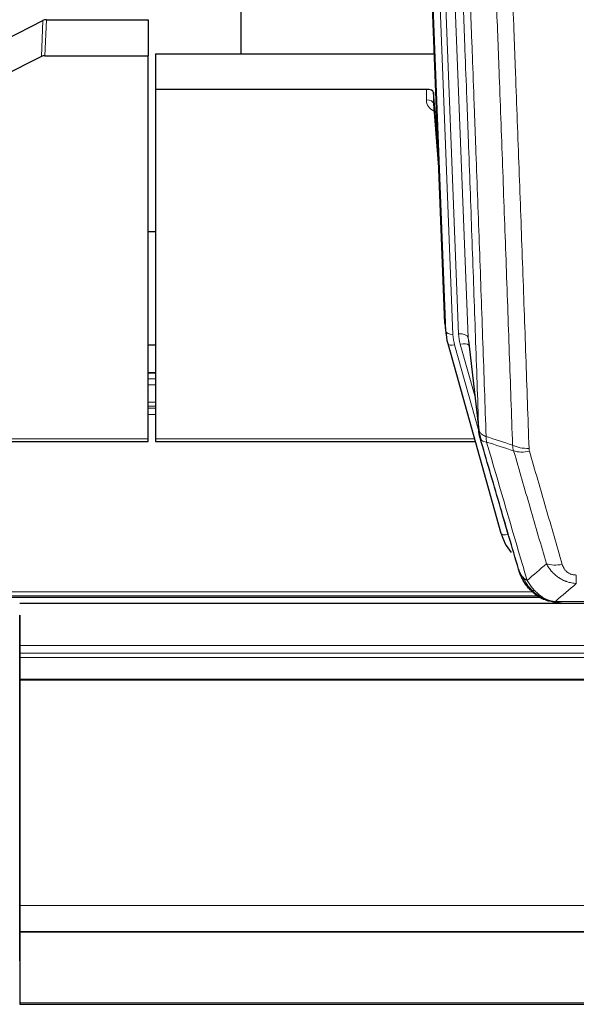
# Model space of a CAD drawing. Header units: inches. Extents: x 0 to 23760, y -13 to 16800.
# Tile 66 of 256: x 6531 to 6763, y 5565 to 5975. Entities that reach past the tile are written whole.
import ezdxf

# ---------------------------------------------------------------- set-up
doc = ezdxf.new("R2010")
doc.units = ezdxf.units.IN
doc.layers.add('1', color=7, linetype='Continuous', true_color=0xffffff)
doc.layers.add('254', color=7, linetype='Continuous', true_color=0xffffff)

msp = doc.modelspace()

# ---------------------------------------------------------------- linework, layer by layer
at = {"layer": '1', "color": 2, "linetype": 'Continuous', "lineweight": 25}
for p, q in [((6623.194, 6187.202), (6623.194, 5960.402)), ((6708.13, 5848.108), (6695.557, 6167.471)), ((6542.147, 5974.587), (6584.534, 5974.587)), ((6584.534, 5974.587), (6584.534, 5959.597)), ((6524.97, 5966.203), (6540.648, 5974.231)), ((6540.078, 5959.245), (6523.913, 5951.071)), ((6541.576, 5959.597), (6584.534, 5959.597)), ((6584.534, 5800.117), (6584.534, 5959.597)), ((6587.534, 5960.395), (6703.708, 5960.395)), ((6587.534, 5960.395), (6587.534, 5945.585)), ((6587.534, 5945.585), (6587.534, 5800.117)), ((6700.437, 5945.585), (6587.534, 5945.585)), ((6703.435, 5944.335), (6703.424, 5939.758)), ((6705.258, 5921.053), (6703.435, 5944.335)), ((6703.431, 5939.579), (6705.639, 5911.379)), ((6587.516, 5886.312), (6584.469, 5886.312)), ((6708.251, 5846.523), (6708.625, 5843.264)), ((6709.288, 5839.898), (6709.306, 5839.802)), ((6709.306, 5839.802), (6731.48, 5760.916)), ((6717.927, 5841.122), (6722.342, 5802.603)), ((6587.519, 5827.566), (6584.471, 5827.566)), ((6450.314, 5799.086), (6584.534, 5799.086)), ((6584.534, 5799.086), (6584.534, 5800.117)), ((6587.534, 5800.117), (6587.534, 5799.086)), ((6587.534, 5799.086), (6720.752, 5799.086)), ((6423.477, 5734.33), (6747.473, 5734.33)), ((6749.532, 5733.3), (6749.431, 5733.328)), ((7670.034, 5731.633), (6531.034, 5731.633)), ((6756.473, 5731.824), (6974.594, 5731.824)), ((6531.034, 5726.789), (6531.034, 5714.176)), ((6531.034, 5714.814), (6531.034, 5726.789)), ((6531.034, 5707.104), (6531.034, 5714.814)), ((6531.034, 5714.176), (6531.034, 5710.934)), ((6531.034, 5710.934), (6531.034, 5709.09)), ((6531.034, 5709.09), (6531.034, 5700.176)), ((6531.034, 5623.14), (6531.034, 5707.104)), ((6531.034, 5700.176), (6531.034, 5699.732)), ((6531.034, 5699.732), (6531.034, 5605.905)), ((6531.034, 5623.144), (6531.034, 5623.14)), ((6531.034, 5598.554), (6531.034, 5623.144)), ((6531.034, 5605.905), (6531.034, 5595.14)), ((6531.034, 5598.51), (6531.034, 5598.554)), ((6531.034, 5583.755), (6531.034, 5598.51)), ((6531.034, 5595.143), (6531.034, 5594.958)), ((6531.034, 5595.14), (6531.034, 5595.143)), ((6531.034, 5595.14), (7670.034, 5595.14)), ((6531.034, 5594.958), (7670.034, 5594.958)), ((6531.034, 5594.958), (6531.034, 5565.375)), ((6531.034, 5582.933), (6531.034, 5583.755)), ((6531.034, 5565.375), (6531.034, 5564.83)), ((6531.034, 5564.83), (7670.034, 5564.83))]:
    msp.add_line(p, q, dxfattribs=at)
at = {"layer": '1', "color": 110, "linetype": 'Continuous', "lineweight": 13}
for p, q in [((6704.77, 6174.189), (6717.836, 5842.295)), ((6708.503, 5844.849), (6695.804, 6167.412)), ((6698.74, 6167.681), (6711.497, 5843.629)), ((6701.026, 6169.505), (6713.844, 5843.922)), ((6542.147, 5974.587), (6541.576, 5959.597)), ((6540.078, 5959.245), (6540.648, 5974.231)), ((6700.426, 5941.169), (6700.437, 5945.585)), ((6703.424, 5939.758), (6705.631, 5911.571)), ((6708.13, 5848.108), (6708.503, 5844.849)), ((6712.194, 5839.228), (6722.267, 5803.394)), ((6720.568, 5818.083), (6714.542, 5839.521)), ((6717.836, 5842.295), (6722.213, 5804.115)), ((6584.471, 5827.51), (6587.519, 5827.51)), ((6584.471, 5825.062), (6587.519, 5825.062)), ((6584.471, 5822.584), (6587.519, 5822.584)), ((6584.471, 5815.394), (6587.519, 5815.394)), ((6584.471, 5813.742), (6587.519, 5813.742)), ((6584.471, 5812.957), (6587.519, 5812.957)), ((6584.471, 5810.259), (6587.519, 5810.259)), ((6450.601, 5800.117), (6584.534, 5800.117)), ((6587.534, 5800.117), (6720.465, 5800.117)), ((6729.643, 5777.153), (6734.368, 5760.342)), ((6762.862, 5739.955), (6762.862, 5743.488)), ((6424.369, 5734.891), (6746.655, 5734.891)), ((6426.301, 5736.504), (6744.648, 5736.504)), ((6749.431, 5733.328), (6749.363, 5733.486)), ((6754.131, 5732.487), (6976.937, 5732.487)), ((6531.034, 5714.176), (7670.034, 5714.176)), ((6531.034, 5710.934), (7670.034, 5710.934)), ((6531.034, 5709.09), (7670.034, 5709.09)), ((6531.034, 5700.176), (7670.034, 5700.176)), ((6531.034, 5699.732), (7670.034, 5699.732)), ((6531.034, 5605.905), (7670.034, 5605.905)), ((6531.034, 5565.375), (7670.034, 5565.375))]:
    msp.add_line(p, q, dxfattribs=at)
at = {"layer": '1', "color": 2, "linetype": 'Continuous', "lineweight": 25}
for centre, major_axis, ratio, start_param, end_param in [((6542.148, 5971.925), (3, -0.007), 0.8874311, 1.5734878, 2.096692), ((6541.579, 5956.968), (3, -0.011), 0.8761328, 1.5751062, 2.0983104), ((6700.437, 5944.291), (3, 0), 0.4313147, 0.033781, 1.5709509), ((6735.515, 5845.765), (-27.027, -0.37), 0.8864308, 0.02276, 0.2319114), ((6757.675, 5766.929), (-27.014, -0.465), 0.8900028, 0.2292736, 0.6047982)]:
    msp.add_ellipse(centre, major_axis=major_axis, ratio=ratio, start_param=start_param, end_param=end_param, dxfattribs=at)
at = {"layer": '1', "color": 110, "linetype": 'Continuous', "lineweight": 13}
for centre, major_axis, ratio, start_param, end_param in [((6706.43, 5941.169), (-6.003, -0.046), 0.8757409, 6.2743462, 7.3700502), ((6700.426, 5939.715), (-3, 0.007), 0.4848086, 3.1763596, 4.7135294), ((6711.497, 5845.015), (2.998, 0.118), 0.4614673, 3.175787, 4.6942235), ((6735.515, 5844.379), (-24.033, -0.038), 0.8858289, 0.0334668, 0.2426182), ((6713.844, 5842.075), (3.997, 0.157), 0.4614673, 0.0341943, 1.5526308), ((6737.862, 5844.672), (-24.033, -0.038), 0.8858289, 0.0334668, 0.2426182), ((6712.194, 5840.613), (2.888, 0.812), 0.4480327, 3.1416079, 4.5871119), ((6714.542, 5837.674), (3.851, 1.082), 0.4480327, 0.2500116, 1.4455193), ((6743.167, 5801.765), (-9.994, -0.345), 0.559112, 0.7940626, 1.551472), ((6743.354, 5800.592), (-9.604, -2.788), 0.5442898, 0.6684637, 1.414101), ((6734.368, 5761.727), (2.888, 0.812), 0.4480327, 3.1416079, 4.5871119), ((6757.015, 5753.71), (-9.598, -2.808), 0.562843, 0.6646512, 1.4076092)]:
    msp.add_ellipse(centre, major_axis=major_axis, ratio=ratio, start_param=start_param, end_param=end_param, dxfattribs=at)
for points, knots in [([(6722.213, 5804.115), (6721.768, 5816.962), (6720.862, 5842.813), (6719.456, 5882.057), (6718.486, 5908.531), (6717.931, 5923.51), (6717.869, 5925.175), (6717.745, 5928.509), (6717.559, 5933.512), (6717.123, 5945.211), (6716.744, 5955.28), (6716.426, 5963.694), (6716.362, 5965.378), (6716.235, 5968.747), (6716.043, 5973.805), (6715.593, 5985.629), (6715.202, 5995.801), (6714.416, 6016.197), (6713.353, 6043.524), (6711.712, 6084.918), (6710.588, 6112.783), (6710.018, 6126.783)], [0, 0, 0, 0, 0.125, 0.25, 0.375, 0.375, 0.390625, 0.390625, 0.40625, 0.4375, 0.5, 0.5, 0.515625, 0.515625, 0.53125, 0.5625, 0.625, 0.625, 0.75, 0.875, 1, 1, 1, 1]), ([(6713.073, 6125.002), (6713.645, 6110.949), (6714.772, 6082.979), (6716.418, 6041.427), (6717.484, 6013.996), (6718.272, 5993.523), (6718.663, 5983.312), (6719.115, 5971.444), (6719.307, 5966.367), (6719.435, 5962.984), (6719.499, 5961.294), (6719.818, 5952.848), (6720.198, 5942.741), (6720.636, 5930.997), (6720.822, 5925.975), (6720.946, 5922.629), (6721.008, 5920.957), (6721.564, 5905.92), (6722.537, 5879.345), (6723.948, 5839.952), (6724.856, 5814.003), (6725.302, 5801.106)], [0, 0, 0, 0, 0.125, 0.25, 0.375, 0.375, 0.4375, 0.46875, 0.484375, 0.484375, 0.5, 0.5, 0.5625, 0.59375, 0.609375, 0.609375, 0.625, 0.625, 0.75, 0.875, 1, 1, 1, 1]), ([(6736.299, 5797.538), (6735.861, 5810.235), (6734.969, 5835.78), (6734.048, 5861.627), (6733.345, 5881.125), (6733.108, 5887.643), (6732.632, 5900.718), (6732.392, 5907.273), (6731.665, 5926.998), (6731.174, 5940.218), (6730.549, 5956.832), (6730.424, 5960.159), (6730.172, 5966.821), (6729.793, 5976.826), (6729.41, 5986.868), (6728.639, 6007.001), (6727.595, 6033.975), (6725.985, 6074.827), (6724.883, 6102.322), (6724.325, 6116.135)], [0, 0, 0, 0, 0.125, 0.25, 0.25, 0.3125, 0.3125, 0.375, 0.375, 0.5, 0.5, 0.53125, 0.53125, 0.5625, 0.625, 0.625, 0.75, 0.875, 1, 1, 1, 1]), ([(6731.208, 6115.174), (6731.766, 6101.344), (6732.866, 6073.814), (6734.474, 6032.91), (6735.516, 6005.901), (6736.287, 5985.743), (6736.669, 5975.688), (6737.048, 5965.67), (6737.299, 5959), (6737.424, 5955.669), (6738.048, 5939.033), (6738.539, 5925.796), (6739.264, 5906.047), (6739.504, 5899.483), (6739.98, 5886.392), (6740.216, 5879.866), (6740.918, 5860.343), (6741.839, 5834.463), (6742.729, 5808.885), (6743.167, 5796.172)], [0, 0, 0, 0, 0.125, 0.25, 0.375, 0.375, 0.4375, 0.46875, 0.46875, 0.5, 0.5, 0.625, 0.625, 0.6875, 0.6875, 0.75, 0.75, 0.875, 1, 1, 1, 1]), ([(6722.213, 5804.115), (6722.214, 5804.107), (6722.216, 5804.091), (6722.219, 5804.067), (6722.222, 5804.044), (6722.226, 5804.02), (6722.229, 5803.996), (6722.234, 5803.973), (6722.238, 5803.949), (6722.242, 5803.925), (6722.247, 5803.902), (6722.252, 5803.878), (6722.258, 5803.855), (6722.263, 5803.831), (6722.269, 5803.808), (6722.275, 5803.784), (6722.282, 5803.761), (6722.288, 5803.737), (6722.295, 5803.714), (6722.302, 5803.69), (6722.31, 5803.667), (6722.317, 5803.644), (6722.325, 5803.62), (6722.333, 5803.597), (6722.342, 5803.574), (6722.35, 5803.551), (6722.359, 5803.527), (6722.368, 5803.504), (6722.378, 5803.481), (6722.387, 5803.458), (6722.397, 5803.435), (6722.407, 5803.412), (6722.418, 5803.389), (6722.428, 5803.366), (6722.439, 5803.343), (6722.45, 5803.32), (6722.462, 5803.297), (6722.473, 5803.274), (6722.485, 5803.251), (6722.497, 5803.228), (6722.51, 5803.206), (6722.522, 5803.183), (6722.535, 5803.16), (6722.548, 5803.138), (6722.561, 5803.115), (6722.575, 5803.092), (6722.589, 5803.07), (6722.603, 5803.047), (6722.617, 5803.025), (6722.632, 5803.003), (6722.647, 5802.98), (6722.662, 5802.958), (6722.677, 5802.936), (6722.693, 5802.914), (6722.708, 5802.891), (6722.724, 5802.869), (6722.741, 5802.847), (6722.757, 5802.825), (6722.774, 5802.803), (6722.791, 5802.781), (6722.808, 5802.76), (6722.826, 5802.738), (6722.843, 5802.716), (6722.861, 5802.694), (6722.88, 5802.673), (6722.898, 5802.651), (6722.917, 5802.63), (6722.936, 5802.608), (6722.955, 5802.587), (6722.974, 5802.565), (6722.994, 5802.544), (6723.013, 5802.523), (6723.034, 5802.502), (6723.054, 5802.48), (6723.074, 5802.459), (6723.095, 5802.438), (6723.122, 5802.411), (6723.156, 5802.378), (6723.197, 5802.339), (6723.239, 5802.301), (6723.281, 5802.263), (6723.324, 5802.225), (6723.368, 5802.187), (6723.413, 5802.15), (6723.459, 5802.113), (6723.505, 5802.076), (6723.552, 5802.039), (6723.6, 5802.003), (6723.649, 5801.967), (6723.698, 5801.932), (6723.748, 5801.897), (6723.799, 5801.862), (6723.851, 5801.827), (6723.903, 5801.793), (6723.957, 5801.759), (6724.01, 5801.726), (6724.065, 5801.692), (6724.12, 5801.659), (6724.176, 5801.627), (6724.233, 5801.595), (6724.291, 5801.563), (6724.349, 5801.532), (6724.408, 5801.501), (6724.467, 5801.47), (6724.528, 5801.44), (6724.589, 5801.41), (6724.65, 5801.38), (6724.713, 5801.351), (6724.775, 5801.322), (6724.839, 5801.294), (6724.903, 5801.266), (6724.968, 5801.238), (6725.034, 5801.211), (6725.1, 5801.184), (6725.167, 5801.158), (6725.234, 5801.132), (6725.28, 5801.115), (6725.302, 5801.106)], [0, 0, 0, 0, 0.0066687, 0.0133374, 0.0200061, 0.0266746, 0.0333432, 0.0400116, 0.0466801, 0.0533484, 0.0600168, 0.066685, 0.0733532, 0.0800214, 0.0866895, 0.0933575, 0.1000255, 0.1066935, 0.1133614, 0.1200292, 0.126697, 0.1333647, 0.1400324, 0.1467001, 0.1533676, 0.1600352, 0.1667026, 0.1733701, 0.1800374, 0.1867047, 0.193372, 0.2000392, 0.2067064, 0.2133735, 0.2200405, 0.2267075, 0.2333745, 0.2400414, 0.2467082, 0.253375, 0.2600418, 0.2667085, 0.2733751, 0.2800417, 0.2867082, 0.2933747, 0.3000412, 0.3067075, 0.3133739, 0.3200401, 0.3267064, 0.3333725, 0.3400387, 0.3467047, 0.3533708, 0.3600367, 0.3667026, 0.3733685, 0.3800343, 0.3867001, 0.3933658, 0.4000315, 0.4066971, 0.4133626, 0.4200281, 0.4266936, 0.433359, 0.4400243, 0.4466896, 0.4533549, 0.4600201, 0.4666852, 0.4733503, 0.4800154, 0.4866804, 0.4933453, 0.5000102, 0.5125098, 0.5250093, 0.5375088, 0.5500082, 0.5625077, 0.5750071, 0.5875066, 0.600006, 0.6125054, 0.6250049, 0.6375043, 0.6500037, 0.6625032, 0.6750026, 0.6875021, 0.7000016, 0.7125011, 0.7250006, 0.7375001, 0.7499997, 0.7624993, 0.7749989, 0.7874985, 0.7999982, 0.812498, 0.8249977, 0.8374975, 0.8499974, 0.8624973, 0.8749972, 0.8874972, 0.8999973, 0.9124974, 0.9249976, 0.9374978, 0.9499981, 0.9624985, 0.9749989, 0.9874994, 1, 1, 1, 1]), ([(6722.769, 5800.664), (6722.791, 5800.418), (6722.868, 5800.187), (6723.132, 5799.767), (6723.318, 5799.579), (6723.789, 5799.257), (6724.075, 5799.123), (6724.733, 5798.92), (6725.106, 5798.85), (6725.514, 5798.815)], [0, 0, 0, 0, 0.25, 0.25, 0.5, 0.5, 0.75, 0.75, 1, 1, 1, 1]), ([(6725.514, 5798.815), (6725.439, 5799.188), (6725.397, 5799.56), (6725.339, 5800.318), (6725.323, 5800.705), (6725.302, 5801.106)], [0, 0, 0, 0, 0.5, 0.5, 1, 1, 1, 1]), ([(6725.514, 5798.815), (6728.337, 5789.122), (6731.152, 5779.475), (6735.366, 5765.072), (6736.769, 5760.282), (6739.571, 5750.727), (6740.97, 5745.96), (6742.368, 5741.206)], [0, 0, 0, 0, 0.5, 0.5, 0.75, 0.75, 1, 1, 1, 1]), ([(6750.435, 5748.168), (6749.3, 5752.054), (6748.164, 5755.948), (6745.888, 5763.75), (6744.75, 5767.659), (6741.33, 5779.409), (6739.046, 5787.272), (6736.758, 5795.165)], [0, 0, 0, 0, 0.25, 0.25, 0.5, 0.5, 1, 1, 1, 1]), ([(6743.354, 5794.994), (6743.298, 5795.188), (6743.255, 5795.383), (6743.193, 5795.775), (6743.174, 5795.973), (6743.167, 5796.172)], [0, 0, 0, 0, 0.5, 0.5, 1, 1, 1, 1]), ([(6743.354, 5794.994), (6745.64, 5787.089), (6747.921, 5779.213), (6751.336, 5767.445), (6752.474, 5763.53), (6754.746, 5755.715), (6755.881, 5751.815), (6757.015, 5747.923)], [0, 0, 0, 0, 0.5, 0.5, 0.75, 0.75, 1, 1, 1, 1]), ([(6762.862, 5739.955), (6762.528, 5739.978), (6762.195, 5740.011), (6761.531, 5740.098), (6761.203, 5740.152), (6760.227, 5740.344), (6759.59, 5740.513), (6758.887, 5740.749), (6758.809, 5740.776), (6758.654, 5740.832), (6758.576, 5740.86), (6758.345, 5740.947), (6758.192, 5741.007), (6757.737, 5741.195), (6757.142, 5741.464), (6756.57, 5741.772), (6756.148, 5742.017), (6755.94, 5742.143), (6755.734, 5742.275), (6755.598, 5742.364), (6755.53, 5742.409), (6754.925, 5742.818), (6754.417, 5743.214), (6753.697, 5743.853), (6753.465, 5744.074), (6753.127, 5744.416), (6753.016, 5744.532), (6752.797, 5744.768), (6752.689, 5744.887), (6752.162, 5745.493), (6751.774, 5745.999), (6751.059, 5747.053), (6750.733, 5747.601), (6750.435, 5748.168)], [0, 0, 0, 0, 0.0625, 0.0625, 0.125, 0.125, 0.25, 0.25, 0.265625, 0.265625, 0.28125, 0.28125, 0.3125, 0.3125, 0.375, 0.4375, 0.4375, 0.46875, 0.484375, 0.484375, 0.5, 0.5, 0.625, 0.625, 0.6875, 0.6875, 0.71875, 0.71875, 0.75, 0.75, 0.875, 0.875, 1, 1, 1, 1]), ([(6762.862, 5743.488), (6762.68, 5743.488), (6762.497, 5743.494), (6762.134, 5743.52), (6761.954, 5743.54), (6761.598, 5743.594), (6761.423, 5743.627), (6761.076, 5743.709), (6760.905, 5743.758), (6760.694, 5743.828), (6760.652, 5743.842), (6760.569, 5743.872), (6760.444, 5743.919), (6760.323, 5743.969), (6760.084, 5744.074), (6759.776, 5744.227), (6759.489, 5744.405), (6759.316, 5744.525), (6759.282, 5744.549), (6759.214, 5744.599), (6759.18, 5744.624), (6759.08, 5744.7), (6759.015, 5744.752), (6758.825, 5744.911), (6758.706, 5745.021), (6758.479, 5745.249), (6758.372, 5745.367), (6758.17, 5745.61), (6758.074, 5745.735), (6757.961, 5745.896), (6757.939, 5745.928), (6757.895, 5745.993), (6757.873, 5746.025), (6757.809, 5746.124), (6757.768, 5746.19), (6757.65, 5746.389), (6757.576, 5746.524), (6757.439, 5746.796), (6757.376, 5746.934), (6757.199, 5747.351), (6757.1, 5747.635), (6757.015, 5747.923)], [0, 0, 0, 0, 0.0625, 0.0625, 0.125, 0.125, 0.1875, 0.1875, 0.25, 0.25, 0.265625, 0.265625, 0.28125, 0.3125, 0.3125, 0.375, 0.4375, 0.4375, 0.453125, 0.453125, 0.46875, 0.46875, 0.5, 0.5, 0.5625, 0.5625, 0.625, 0.625, 0.6875, 0.6875, 0.703125, 0.703125, 0.71875, 0.71875, 0.75, 0.75, 0.8125, 0.8125, 0.875, 0.875, 1, 1, 1, 1]), ([(6739.451, 5744.12), (6739.607, 5743.836), (6739.787, 5743.56), (6740.192, 5743.031), (6740.416, 5742.778), (6740.661, 5742.536)], [0, 0, 0, 0, 0.5, 0.5, 1, 1, 1, 1]), ([(6744.319, 5737.211), (6743.948, 5737.6), (6743.591, 5738.006), (6742.231, 5739.689), (6741.36, 5741.083), (6740.661, 5742.536)], [0, 0, 0, 0, 0.25, 0.25, 1, 1, 1, 1]), ([(6740.661, 5742.536), (6740.907, 5742.289), (6741.174, 5742.054), (6741.744, 5741.609), (6742.048, 5741.401), (6742.368, 5741.206)], [0, 0, 0, 0, 0.5, 0.5, 1, 1, 1, 1]), ([(6745.544, 5736.999), (6745.245, 5737.315), (6744.954, 5737.643), (6743.828, 5738.993), (6743.061, 5740.091), (6742.368, 5741.206)], [0, 0, 0, 0, 0.25, 0.25, 1, 1, 1, 1]), ([(6743.334, 5737.696), (6743.364, 5737.669), (6743.397, 5737.643), (6743.531, 5737.542), (6743.644, 5737.472), (6743.894, 5737.35), (6744.03, 5737.298), (6744.221, 5737.238), (6744.27, 5737.224), (6744.319, 5737.211)], [0, 0, 0, 0, 0.125, 0.125, 0.5, 0.5, 0.875, 0.875, 1, 1, 1, 1]), ([(6744.319, 5737.211), (6744.418, 5737.185), (6744.519, 5737.162), (6744.776, 5737.111), (6744.934, 5737.088), (6745.244, 5737.043), (6745.398, 5737.023), (6745.544, 5736.999)], [0, 0, 0, 0, 0.25, 0.25, 0.625, 0.625, 1, 1, 1, 1]), ([(6749.513, 5733.88), (6749.333, 5733.977), (6749.154, 5734.079), (6748.447, 5734.504), (6747.933, 5734.862), (6746.938, 5735.648), (6746.459, 5736.076), (6745.845, 5736.685), (6745.693, 5736.84), (6745.544, 5736.999)], [0, 0, 0, 0, 0.125, 0.125, 0.5, 0.5, 0.875, 0.875, 1, 1, 1, 1]), ([(6749.363, 5733.486), (6749.361, 5733.515), (6749.363, 5733.548), (6749.376, 5733.633), (6749.392, 5733.689), (6749.44, 5733.793), (6749.473, 5733.841), (6749.513, 5733.88)], [0, 0, 0, 0, 0.25, 0.25, 0.625, 0.625, 1, 1, 1, 1]), ([(6754.131, 5732.487), (6752.911, 5732.588), (6751.735, 5732.882), (6750.241, 5733.509), (6749.873, 5733.685), (6749.513, 5733.88)], [0, 0, 0, 0, 0.75, 0.75, 1, 1, 1, 1]), ([(6755.002, 5731.966), (6754.883, 5731.993), (6754.773, 5732.024), (6754.525, 5732.111), (6754.4, 5732.172), (6754.213, 5732.314), (6754.152, 5732.395), (6754.131, 5732.487)], [0, 0, 0, 0, 0.25, 0.25, 0.625, 0.625, 1, 1, 1, 1])]:
    msp.add_open_spline(points, degree=3, knots=knots, dxfattribs=at)
at = {"layer": '1', "color": 2, "linetype": 'Continuous', "lineweight": 25}
for points, knots in [([(6722.769, 5800.664), (6722.764, 5800.681), (6722.754, 5800.716), (6722.739, 5800.768), (6722.724, 5800.821), (6722.708, 5800.876), (6722.693, 5800.932), (6722.678, 5800.989), (6722.662, 5801.046), (6722.647, 5801.106), (6722.632, 5801.166), (6722.616, 5801.227), (6722.601, 5801.29), (6722.586, 5801.353), (6722.57, 5801.418), (6722.555, 5801.484), (6722.54, 5801.551), (6722.525, 5801.619), (6722.51, 5801.688), (6722.495, 5801.759), (6722.481, 5801.831), (6722.466, 5801.903), (6722.452, 5801.977), (6722.438, 5802.052), (6722.424, 5802.129), (6722.41, 5802.206), (6722.397, 5802.285), (6722.376, 5802.411), (6722.35, 5802.58), (6722.322, 5802.787), (6722.298, 5802.979), (6722.279, 5803.157), (6722.263, 5803.319), (6722.251, 5803.466), (6722.24, 5803.598), (6722.233, 5803.715), (6722.226, 5803.817), (6722.222, 5803.904), (6722.219, 5803.976), (6722.216, 5804.032), (6722.214, 5804.073), (6722.214, 5804.099), (6722.213, 5804.111), (6722.213, 5804.115)], [0, 0, 0, 0, 0.0155037, 0.0313049, 0.0474035, 0.0637997, 0.0804935, 0.097485, 0.1147743, 0.1323613, 0.1502462, 0.1684289, 0.1869096, 0.2056883, 0.224765, 0.2441397, 0.2638126, 0.2837835, 0.3040527, 0.32462, 0.3454856, 0.3666494, 0.3881116, 0.409872, 0.4319308, 0.454288, 0.4769435, 0.4998975, 0.5635611, 0.6228928, 0.6778927, 0.7285606, 0.7748966, 0.8169007, 0.8545729, 0.8879131, 0.9169214, 0.9415977, 0.9619421, 0.9779545, 0.989635, 0.9969835, 1, 1, 1, 1]), ([(6738.812, 5745.895), (6737.481, 5750.417), (6736.149, 5754.95), (6733.481, 5764.037), (6732.146, 5768.59), (6728.135, 5782.283), (6725.455, 5791.453), (6722.769, 5800.664)], [0, 0, 0, 0, 0.25, 0.25, 0.5, 0.5, 1, 1, 1, 1]), ([(6742.843, 5738.398), (6742.832, 5738.411), (6742.809, 5738.437), (6742.774, 5738.477), (6742.738, 5738.518), (6742.702, 5738.559), (6742.666, 5738.601), (6742.63, 5738.644), (6742.593, 5738.687), (6742.555, 5738.732), (6742.518, 5738.777), (6742.48, 5738.822), (6742.441, 5738.869), (6742.402, 5738.916), (6742.363, 5738.963), (6742.324, 5739.012), (6742.284, 5739.061), (6742.244, 5739.111), (6742.204, 5739.162), (6742.163, 5739.214), (6742.122, 5739.266), (6742.08, 5739.319), (6742.039, 5739.373), (6741.997, 5739.428), (6741.955, 5739.483), (6741.912, 5739.54), (6741.87, 5739.597), (6741.827, 5739.654), (6741.783, 5739.713), (6741.74, 5739.772), (6741.696, 5739.833), (6741.653, 5739.894), (6741.608, 5739.955), (6741.564, 5740.018), (6741.52, 5740.082), (6741.475, 5740.146), (6741.43, 5740.211), (6741.385, 5740.277), (6741.34, 5740.344), (6741.295, 5740.411), (6741.25, 5740.48), (6741.204, 5740.549), (6741.158, 5740.619), (6741.113, 5740.69), (6741.067, 5740.762), (6741.021, 5740.835), (6740.975, 5740.909), (6740.929, 5740.983), (6740.883, 5741.059), (6740.836, 5741.135), (6740.79, 5741.212), (6740.744, 5741.29), (6740.698, 5741.369), (6740.652, 5741.449), (6740.605, 5741.53), (6740.559, 5741.612), (6740.513, 5741.694), (6740.467, 5741.778), (6740.421, 5741.862), (6740.375, 5741.947), (6740.329, 5742.034), (6740.283, 5742.121), (6740.237, 5742.209), (6740.192, 5742.298), (6740.146, 5742.388), (6740.101, 5742.479), (6740.056, 5742.571), (6740.011, 5742.663), (6739.966, 5742.757), (6739.921, 5742.852), (6739.877, 5742.948), (6739.833, 5743.044), (6739.789, 5743.142), (6739.745, 5743.24), (6739.702, 5743.34), (6739.659, 5743.44), (6739.616, 5743.541), (6739.573, 5743.644), (6739.531, 5743.747), (6739.489, 5743.851), (6739.448, 5743.957), (6739.407, 5744.063), (6739.366, 5744.17), (6739.326, 5744.278), (6739.286, 5744.387), (6739.246, 5744.498), (6739.207, 5744.609), (6739.169, 5744.721), (6739.13, 5744.834), (6739.093, 5744.948), (6739.056, 5745.063), (6739.019, 5745.179), (6738.983, 5745.296), (6738.948, 5745.414), (6738.913, 5745.532), (6738.878, 5745.652), (6738.845, 5745.773), (6738.823, 5745.854), (6738.812, 5745.895)], [0, 0, 0, 0, 0.0060657, 0.012223, 0.0184718, 0.0248123, 0.0312443, 0.0377679, 0.0443831, 0.0510899, 0.0578883, 0.0647782, 0.0717598, 0.0788329, 0.0859977, 0.093254, 0.1006019, 0.1080414, 0.1155725, 0.1231952, 0.1309095, 0.1387154, 0.1466129, 0.1546019, 0.1626826, 0.1708549, 0.1791188, 0.1874742, 0.1959213, 0.20446, 0.2130903, 0.2218121, 0.2306256, 0.2395307, 0.2485274, 0.2576156, 0.2667955, 0.276067, 0.2854301, 0.2948848, 0.3044311, 0.314069, 0.3237985, 0.3336196, 0.3435324, 0.3535367, 0.3636326, 0.3738202, 0.3840993, 0.3944701, 0.4049324, 0.4154864, 0.426132, 0.4368691, 0.4476979, 0.4586183, 0.4696303, 0.480734, 0.4919292, 0.503216, 0.5145945, 0.5260645, 0.5376262, 0.5492795, 0.5610244, 0.5728609, 0.584789, 0.5968087, 0.60892, 0.621123, 0.6334175, 0.6458037, 0.6582815, 0.6708509, 0.6835119, 0.6962645, 0.7091087, 0.7220445, 0.735072, 0.748191, 0.7614017, 0.774704, 0.7880979, 0.8015834, 0.8151605, 0.8288293, 0.8425896, 0.8564416, 0.8703852, 0.8844204, 0.8985472, 0.9127656, 0.9270756, 0.9414773, 0.9559705, 0.9705554, 0.9852319, 1, 1, 1, 1]), ([(6738.812, 5745.895), (6738.869, 5745.584), (6738.951, 5745.28), (6739.165, 5744.688), (6739.296, 5744.399), (6739.451, 5744.12)], [0, 0, 0, 0, 0.5, 0.5, 1, 1, 1, 1]), ([(6743.334, 5737.696), (6742.899, 5738.165), (6742.489, 5738.656), (6740.959, 5740.692), (6740.063, 5742.381), (6739.451, 5744.12)], [0, 0, 0, 0, 0.25, 0.25, 1, 1, 1, 1]), ([(6742.904, 5738.263), (6742.925, 5738.219), (6742.949, 5738.175), (6743.027, 5738.04), (6743.09, 5737.949), (6743.216, 5737.805), (6743.272, 5737.749), (6743.334, 5737.696)], [0, 0, 0, 0, 0.2280377, 0.2280377, 0.6912151, 0.6912151, 1, 1, 1, 1]), ([(6745.844, 5735.438), (6745.198, 5735.921), (6744.583, 5736.446), (6743.775, 5737.232), (6743.551, 5737.461), (6743.334, 5737.696)], [0, 0, 0, 0, 0.7159091, 0.7159091, 1, 1, 1, 1]), ([(6749.363, 5733.486), (6749.134, 5733.597), (6748.907, 5733.715), (6748.005, 5734.207), (6747.346, 5734.629), (6746.076, 5735.567), (6745.466, 5736.083), (6744.695, 5736.826), (6744.505, 5737.017), (6744.319, 5737.211)], [0, 0, 0, 0, 0.125, 0.125, 0.5, 0.5, 0.875, 0.875, 1, 1, 1, 1]), ([(6755.002, 5731.966), (6753.591, 5732.055), (6752.155, 5732.361), (6750.284, 5733.063), (6749.82, 5733.262), (6749.363, 5733.486)], [0, 0, 0, 0, 0.75, 0.75, 1, 1, 1, 1]), ([(6751.529, 5732.571), (6751.45, 5732.594), (6751.37, 5732.619), (6750.697, 5732.831), (6750.109, 5733.05), (6749.532, 5733.3)], [0, 0, 0, 0, 0.1180686, 0.1180686, 1, 1, 1, 1]), ([(6756.673, 5731.826), (6756.599, 5731.825), (6756.525, 5731.824), (6756.229, 5731.824), (6756.007, 5731.834), (6755.58, 5731.868), (6755.375, 5731.894), (6755.122, 5731.94), (6755.061, 5731.953), (6755.002, 5731.966)], [0, 0, 0, 0, 0.125, 0.125, 0.5, 0.5, 0.875, 0.875, 1, 1, 1, 1])]:
    msp.add_open_spline(points, degree=3, knots=knots, dxfattribs=at)
for points, degree in [([(6722.336, 5802.684), (6723.086, 5799.853)], 1), ([(6745.92, 5735.382), (6747.567, 5734.161), (6749.433, 5733.327)], 2), ([(6756.673, 5731.826), (6756.056, 5731.822), (6755.433, 5731.852), (6754.807, 5731.917)], 3)]:
    msp.add_open_spline(points, degree=degree, dxfattribs=at)
at = {"layer": '1', "color": 110, "linetype": 'Continuous', "lineweight": 13}
for points in [[(6725.302, 5801.106), (6728.967, 5799.919), (6732.633, 5798.729), (6736.299, 5797.538)], [(6736.758, 5795.165), (6733.009, 5796.384), (6729.262, 5797.601), (6725.514, 5798.815)], [(6736.758, 5795.165), (6736.646, 5795.549), (6736.457, 5796.328), (6736.34, 5797.131), (6736.299, 5797.538)], [(6742.368, 5741.206), (6745.042, 5743.529), (6747.732, 5745.849), (6750.435, 5748.168)], [(6762.862, 5739.955), (6759.935, 5737.468), (6757.024, 5734.979), (6754.131, 5732.487)]]:
    msp.add_open_spline(points, degree=3, dxfattribs=at)
at = {"layer": '254', "color": 2, "linetype": 'Continuous', "lineweight": 25}
msp.add_line((6587.534, 5839.126), (6584.526, 5839.126), dxfattribs=at)

doc.saveas('drawing.dxf')
